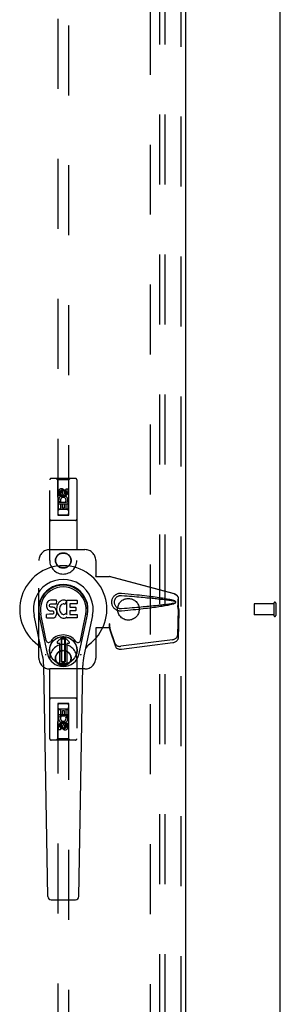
# Model space of a CAD drawing. Header units: inches. Extents: x 0 to 293, y 0 to 190.
# Tile 22 of 30: x 123.51 to 129.51, y 88.33 to 111.02. Entities that reach past the tile are written whole.
import ezdxf

# ---------------------------------------------------------------- set-up
doc = ezdxf.new("R2010")
doc.units = ezdxf.units.IN
doc.header["$LTSCALE"] = 16.12069
doc.header["$MEASUREMENT"] = 0
doc.linetypes.add('HIDDEN', pattern=[0.2, 0.1, -0.1])
doc.layers.get('0').update_dxf_attribs({"linetype": 'CONTINUOUS'})
for name, color, linetype in [('DEFAULT_2', 8, 'HIDDEN'), ('MAIN_RH_DOOR_ASSEMBLY', 7, 'CONTINUOUS'), ('SUBPANEL', 7, 'CONTINUOUS')]:
    doc.layers.add(name, color=color, linetype=linetype)

msp = doc.modelspace()

# ---------------------------------------------------------------- linework, layer by layer
at = {"color": 7, "linetype": 'Continuous'}
msp.add_line((129.513, 53.54), (129.513, 137.332), dxfattribs=at)
at = {"layer": 'DEFAULT_2', "color": 8, "linetype": 'HIDDEN'}
for p, q in [((126.513, 133.936), (126.513, 60.936)), ((129.366, 97.578), (129.366, 97.294)), ((129.409, 97.578), (129.409, 97.294)), ((128.909, 97.55), (128.909, 97.322)), ((129.366, 97.56), (128.919, 97.56)), ((129.366, 97.312), (128.919, 97.312))]:
    msp.add_line(p, q, dxfattribs=at)
for centre, radius, start, end in [((129.388, 97.578), 0.0215, 0, 180), ((128.919, 97.55), 0.01, 90, 180), ((128.919, 97.322), 0.01, 180, 270), ((129.388, 97.294), 0.0215, 180, 360)]:
    msp.add_arc(centre, radius, start, end, dxfattribs=at)
at = {"layer": 'MAIN_RH_DOOR_ASSEMBLY', "color": 8, "linetype": 'HIDDEN'}
for p, q in [((127.222, 134.582), (127.222, 60.29)), ((124.388, 133.609), (124.388, 99.607)), ((124.638, 99.607), (124.638, 133.609)), ((124.201, 98.561), (124.201, 100.419)), ((124.796, 100.449), (124.231, 100.449)), ((124.383, 100.419), (124.353, 100.449)), ((124.643, 100.419), (124.383, 100.419)), ((124.383, 100.419), (124.387, 99.609)), ((124.64, 99.609), (124.643, 100.419)), ((124.643, 100.419), (124.673, 100.449)), ((124.826, 100.419), (124.826, 98.561)), ((124.407, 100.059), (124.407, 100.151)), ((124.449, 100.151), (124.449, 100.059)), ((124.513, 100.18), (124.451, 100.144)), ((124.451, 100.144), (124.461, 100.139)), ((124.451, 100.144), (124.451, 100.072)), ((124.451, 100.072), (124.461, 100.078)), ((124.451, 100.072), (124.513, 100.036)), ((124.513, 100.169), (124.461, 100.139)), ((124.461, 100.139), (124.461, 100.078)), ((124.461, 100.078), (124.513, 100.048)), ((124.493, 100.123), (124.493, 100.151)), ((124.576, 100.144), (124.513, 100.18)), ((124.513, 100.18), (124.513, 100.169)), ((124.566, 100.139), (124.513, 100.169)), ((124.513, 100.048), (124.566, 100.078)), ((124.513, 100.036), (124.576, 100.072)), ((124.534, 100.165), (124.534, 100.119)), ((124.576, 100.144), (124.566, 100.139)), ((124.566, 100.078), (124.566, 100.139)), ((124.576, 100.072), (124.566, 100.078)), ((124.576, 100.072), (124.576, 100.144)), ((124.578, 100.215), (124.62, 100.215)), ((124.578, 100.123), (124.578, 100.215)), ((124.62, 100.215), (124.62, 100.123)), ((124.641, 99.859), (124.386, 99.859)), ((124.449, 100.059), (124.407, 100.059)), ((124.407, 99.903), (124.584, 99.903)), ((124.407, 99.746), (124.407, 99.903)), ((124.455, 99.927), (124.416, 99.91)), ((124.492, 99.86), (124.449, 99.86)), ((124.449, 99.86), (124.449, 99.746)), ((124.492, 99.768), (124.492, 99.86)), ((124.513, 100.036), (124.513, 100.048)), ((124.578, 99.86), (124.534, 99.86)), ((124.534, 99.86), (124.534, 99.768)), ((124.584, 99.903), (124.566, 99.916)), ((124.578, 99.746), (124.578, 99.86)), ((124.609, 99.906), (124.608, 99.903)), ((124.608, 99.903), (124.62, 99.903)), ((124.62, 99.903), (124.62, 99.746)), ((124.387, 99.609), (124.64, 99.609)), ((124.388, 99.61), (124.638, 99.61)), ((124.449, 99.746), (124.407, 99.746)), ((124.598, 99.734), (124.428, 99.734)), ((124.534, 99.768), (124.492, 99.768)), ((124.62, 99.746), (124.578, 99.746)), ((124.796, 99.484), (124.231, 99.484)), ((124.388, 99.607), (124.638, 99.607)), ((124.201, 98.811), (125.013, 98.811)), ((123.951, 96.311), (123.951, 98.561)), ((125.263, 98.561), (125.263, 98.208)), ((125.26, 98.191), (125.263, 98.208)), ((125.26, 98.191), (125.581, 98.191)), ((125.268, 98.191), (125.263, 98.208)), ((127.071, 97.789), (125.574, 98.191)), ((127.079, 97.789), (125.581, 98.191)), ((127.164, 97.438), (127.164, 97.668)), ((127.171, 97.438), (127.171, 97.668)), ((127.142, 97.52), (127.164, 97.438)), ((127.163, 97.45), (127.144, 96.835)), ((127.149, 97.52), (127.171, 97.438)), ((127.176, 97.379), (127.157, 96.763)), ((127.163, 97.45), (127.176, 97.379)), ((127.171, 97.438), (127.164, 97.438)), ((127.165, 97.466), (127.174, 97.409)), ((127.174, 97.409), (127.175, 97.393)), ((125.581, 97.011), (125.26, 97.011)), ((125.26, 97.011), (125.263, 96.994)), ((125.268, 97.011), (125.263, 96.994)), ((125.263, 96.994), (125.263, 96.311)), ((125.581, 97.099), (125.574, 97.099)), ((125.574, 97.099), (125.574, 97.011)), ((125.712, 96.641), (125.58, 97.024)), ((125.594, 96.953), (125.58, 97.024)), ((125.581, 97.099), (125.581, 97.011)), ((125.584, 97.02), (125.594, 96.953)), ((125.725, 96.57), (125.594, 96.953)), ((127.026, 96.735), (125.839, 96.583)), ((127.04, 96.664), (125.852, 96.512)), ((124.201, 94.454), (124.201, 96.311)), ((124.826, 96.311), (124.826, 94.454)), ((125.013, 96.061), (124.201, 96.061)), ((124.796, 95.389), (124.231, 95.389)), ((124.387, 95.264), (124.383, 94.454)), ((124.387, 95.264), (124.64, 95.264)), ((124.638, 95.265), (124.388, 95.265)), ((124.388, 95.265), (124.388, 61.264)), ((124.638, 95.262), (124.388, 95.262)), ((124.407, 95.126), (124.449, 95.126)), ((124.407, 94.97), (124.407, 95.126)), ((124.428, 95.139), (124.598, 95.139)), ((124.449, 95.126), (124.449, 95.012)), ((124.493, 95.104), (124.535, 95.104)), ((124.493, 95.012), (124.493, 95.104)), ((124.535, 95.104), (124.535, 95.012)), ((124.578, 95.126), (124.62, 95.126)), ((124.578, 95.012), (124.578, 95.126)), ((124.62, 95.126), (124.62, 94.97)), ((124.638, 61.264), (124.638, 95.265)), ((124.643, 94.454), (124.64, 95.264)), ((124.386, 95.014), (124.641, 95.014)), ((124.419, 94.97), (124.407, 94.97)), ((124.417, 94.966), (124.419, 94.97)), ((124.62, 94.97), (124.442, 94.97)), ((124.442, 94.97), (124.461, 94.957)), ((124.449, 95.012), (124.493, 95.012)), ((124.535, 95.012), (124.578, 95.012)), ((124.572, 94.945), (124.611, 94.962)), ((124.407, 94.657), (124.407, 94.749)), ((124.449, 94.657), (124.407, 94.657)), ((124.449, 94.749), (124.449, 94.657)), ((124.513, 94.836), (124.451, 94.8)), ((124.451, 94.8), (124.461, 94.794)), ((124.451, 94.8), (124.451, 94.728)), ((124.451, 94.728), (124.461, 94.734)), ((124.451, 94.728), (124.513, 94.692)), ((124.513, 94.824), (124.461, 94.794)), ((124.461, 94.794), (124.461, 94.734)), ((124.461, 94.734), (124.513, 94.703)), ((124.493, 94.707), (124.493, 94.753)), ((124.576, 94.8), (124.513, 94.836)), ((124.513, 94.836), (124.513, 94.824)), ((124.566, 94.794), (124.513, 94.824)), ((124.513, 94.703), (124.566, 94.734)), ((124.513, 94.692), (124.576, 94.728)), ((124.513, 94.692), (124.513, 94.703)), ((124.534, 94.749), (124.534, 94.721)), ((124.576, 94.8), (124.566, 94.794)), ((124.566, 94.734), (124.566, 94.794)), ((124.576, 94.728), (124.566, 94.734)), ((124.576, 94.728), (124.576, 94.8)), ((124.578, 94.813), (124.62, 94.813)), ((124.578, 94.721), (124.578, 94.813)), ((124.62, 94.813), (124.62, 94.721)), ((124.796, 94.424), (124.231, 94.424)), ((124.383, 94.454), (124.353, 94.424)), ((124.643, 94.454), (124.383, 94.454)), ((124.643, 94.454), (124.673, 94.424))]:
    msp.add_line(p, q, dxfattribs=at)
at = {"layer": 'MAIN_RH_DOOR_ASSEMBLY', "color": 3, "linetype": 'Continuous'}
msp.add_line((127.326, 134.582), (127.326, 60.29), dxfattribs=at)
at = {"layer": 'MAIN_RH_DOOR_ASSEMBLY', "color": 7, "linetype": 'Continuous'}
for p, q in [((124.134, 97.574), (124.129, 97.55)), ((124.144, 97.596), (124.134, 97.574)), ((124.157, 97.616), (124.144, 97.596)), ((124.166, 97.624), (124.157, 97.616)), ((124.175, 97.63), (124.166, 97.624)), ((124.197, 97.64), (124.175, 97.63)), ((124.22, 97.647), (124.197, 97.64)), ((124.36, 97.647), (124.22, 97.647)), ((124.358, 97.563), (124.359, 97.568)), ((124.359, 97.568), (124.361, 97.581)), ((124.362, 97.605), (124.36, 97.647)), ((124.361, 97.581), (124.362, 97.605)), ((124.394, 97.567), (124.383, 97.547)), ((124.407, 97.585), (124.394, 97.567)), ((124.421, 97.602), (124.407, 97.585)), ((124.438, 97.617), (124.421, 97.602)), ((124.456, 97.63), (124.438, 97.617)), ((124.476, 97.639), (124.456, 97.63)), ((124.498, 97.644), (124.476, 97.639)), ((124.52, 97.646), (124.498, 97.644)), ((124.543, 97.646), (124.52, 97.646)), ((124.554, 97.644), (124.543, 97.646)), ((124.564, 97.641), (124.554, 97.644)), ((124.584, 97.623), (124.558, 97.555)), ((124.583, 97.628), (124.564, 97.641)), ((124.593, 97.645), (124.83, 97.645)), ((124.593, 97.32), (124.593, 97.645)), ((124.834, 97.641), (124.834, 97.567)), ((124.129, 97.55), (124.127, 97.527)), ((124.127, 97.527), (124.128, 97.503)), ((124.128, 97.503), (124.132, 97.479)), ((124.132, 97.479), (124.14, 97.457)), ((124.14, 97.457), (124.153, 97.437)), ((124.153, 97.437), (124.17, 97.42)), ((124.17, 97.42), (124.189, 97.406)), ((124.189, 97.406), (124.201, 97.402)), ((124.198, 97.515), (124.199, 97.53)), ((124.199, 97.507), (124.198, 97.515)), ((124.199, 97.53), (124.201, 97.545)), ((124.201, 97.5), (124.199, 97.507)), ((124.201, 97.545), (124.204, 97.552)), ((124.206, 97.494), (124.201, 97.5)), ((124.201, 97.402), (124.212, 97.4)), ((124.204, 97.552), (124.21, 97.557)), ((124.212, 97.49), (124.206, 97.494)), ((124.21, 97.557), (124.224, 97.561)), ((124.226, 97.486), (124.212, 97.49)), ((124.212, 97.4), (124.26, 97.4)), ((124.224, 97.561), (124.239, 97.562)), ((124.25, 97.487), (124.226, 97.486)), ((124.239, 97.562), (124.352, 97.562)), ((124.274, 97.485), (124.25, 97.487)), ((124.26, 97.4), (124.267, 97.399)), ((124.267, 97.399), (124.274, 97.397)), ((124.298, 97.48), (124.274, 97.485)), ((124.274, 97.397), (124.28, 97.392)), ((124.28, 97.392), (124.285, 97.386)), ((124.291, 97.343), (124.282, 97.331)), ((124.285, 97.386), (124.292, 97.373)), ((124.293, 97.35), (124.291, 97.343)), ((124.292, 97.373), (124.294, 97.357)), ((124.294, 97.357), (124.293, 97.35)), ((124.309, 97.475), (124.298, 97.48)), ((124.319, 97.469), (124.309, 97.475)), ((124.336, 97.452), (124.319, 97.469)), ((124.349, 97.432), (124.336, 97.452)), ((124.358, 97.41), (124.349, 97.432)), ((124.352, 97.562), (124.358, 97.563)), ((124.365, 97.386), (124.358, 97.41)), ((124.364, 97.483), (124.359, 97.439)), ((124.359, 97.439), (124.36, 97.417)), ((124.359, 97.315), (124.366, 97.339)), ((124.36, 97.417), (124.364, 97.395)), ((124.368, 97.505), (124.364, 97.483)), ((124.364, 97.395), (124.368, 97.373)), ((124.367, 97.363), (124.365, 97.386)), ((124.366, 97.339), (124.367, 97.363)), ((124.374, 97.527), (124.368, 97.505)), ((124.368, 97.373), (124.375, 97.352)), ((124.383, 97.547), (124.374, 97.527)), ((124.375, 97.352), (124.396, 97.313)), ((124.43, 97.455), (124.429, 97.428)), ((124.429, 97.428), (124.43, 97.415)), ((124.433, 97.482), (124.43, 97.455)), ((124.43, 97.415), (124.433, 97.402)), ((124.437, 97.494), (124.433, 97.482)), ((124.433, 97.402), (124.443, 97.377)), ((124.442, 97.506), (124.437, 97.494)), ((124.457, 97.529), (124.442, 97.506)), ((124.443, 97.377), (124.457, 97.354)), ((124.465, 97.54), (124.457, 97.529)), ((124.457, 97.354), (124.466, 97.344)), ((124.476, 97.547), (124.465, 97.54)), ((124.466, 97.344), (124.476, 97.335)), ((124.501, 97.558), (124.476, 97.547)), ((124.513, 97.561), (124.501, 97.558)), ((124.527, 97.561), (124.513, 97.561)), ((124.54, 97.558), (124.527, 97.561)), ((124.552, 97.553), (124.54, 97.558)), ((124.564, 97.331), (124.575, 97.339)), ((124.663, 97.558), (124.663, 97.49)), ((124.665, 97.399), (124.665, 97.322)), ((124.83, 97.562), (124.668, 97.562)), ((124.668, 97.486), (124.799, 97.486)), ((124.799, 97.404), (124.669, 97.404)), ((124.804, 97.481), (124.804, 97.408)), ((124.037, 96.366), (123.84, 97.292)), ((124.148, 96.414), (123.955, 97.317)), ((124.003, 97.091), (123.959, 97.318)), ((124.071, 96.944), (123.996, 97.325)), ((124.13, 97.241), (124.13, 97.316)), ((124.194, 97.321), (124.134, 97.32)), ((124.135, 97.236), (124.279, 97.236)), ((124.254, 97.321), (124.194, 97.321)), ((124.27, 97.322), (124.254, 97.321)), ((124.276, 97.326), (124.27, 97.322)), ((124.282, 97.331), (124.276, 97.326)), ((124.279, 97.236), (124.291, 97.238)), ((124.291, 97.238), (124.302, 97.242)), ((124.302, 97.242), (124.322, 97.255)), ((124.322, 97.255), (124.339, 97.272)), ((124.339, 97.272), (124.345, 97.282)), ((124.345, 97.282), (124.351, 97.293)), ((124.351, 97.293), (124.359, 97.315)), ((124.396, 97.313), (124.409, 97.294)), ((124.409, 97.294), (124.424, 97.277)), ((124.424, 97.277), (124.44, 97.262)), ((124.44, 97.262), (124.458, 97.249)), ((124.458, 97.249), (124.468, 97.244)), ((124.468, 97.244), (124.478, 97.24)), ((124.476, 97.335), (124.487, 97.328)), ((124.478, 97.24), (124.5, 97.234)), ((124.487, 97.328), (124.499, 97.323)), ((124.499, 97.323), (124.512, 97.32)), ((124.5, 97.234), (124.522, 97.232)), ((124.512, 97.32), (124.526, 97.32)), ((124.522, 97.232), (124.544, 97.235)), ((124.526, 97.32), (124.539, 97.322)), ((124.539, 97.322), (124.552, 97.326)), ((124.544, 97.235), (124.565, 97.242)), ((124.552, 97.326), (124.564, 97.331)), ((124.565, 97.242), (124.584, 97.253)), ((124.581, 97.338), (124.593, 97.32)), ((124.584, 97.253), (124.585, 97.253)), ((124.595, 97.253), (124.585, 97.253)), ((124.595, 97.241), (124.595, 97.253)), ((124.831, 97.236), (124.6, 97.236)), ((124.669, 97.317), (124.831, 97.317)), ((124.835, 97.313), (124.835, 97.241)), ((124.879, 96.414), (125.072, 97.317)), ((124.956, 96.944), (125.031, 97.325)), ((125.187, 97.292), (124.99, 96.366)), ((125.024, 97.091), (125.068, 97.318)), ((124.119, 96.719), (124.071, 96.944)), ((124.908, 96.719), (124.956, 96.944)), ((124.375, 96.683), (124.486, 96.793)), ((124.486, 96.793), (124.375, 96.683)), ((124.47, 96.755), (124.484, 96.769)), ((124.484, 96.741), (124.47, 96.755)), ((124.47, 96.228), (124.47, 96.755)), ((124.484, 96.769), (124.543, 96.769)), ((124.484, 96.769), (124.498, 96.755)), ((124.498, 96.755), (124.484, 96.741)), ((124.484, 96.242), (124.484, 96.741)), ((124.498, 96.755), (124.529, 96.755)), ((124.529, 96.755), (124.543, 96.769)), ((124.543, 96.741), (124.529, 96.755)), ((124.652, 96.683), (124.541, 96.793)), ((124.541, 96.793), (124.652, 96.683)), ((124.543, 96.769), (124.557, 96.755)), ((124.557, 96.755), (124.543, 96.741)), ((124.543, 96.741), (124.543, 96.242)), ((124.557, 96.755), (124.557, 96.228)), ((124.431, 96.649), (124.389, 96.649)), ((124.431, 96.649), (124.389, 96.649)), ((124.431, 96.649), (124.431, 96.649)), ((124.431, 96.19), (124.431, 96.649)), ((124.431, 96.19), (124.431, 96.649)), ((124.638, 96.649), (124.596, 96.649)), ((124.638, 96.649), (124.596, 96.649)), ((124.596, 96.649), (124.596, 96.649)), ((124.596, 96.649), (124.596, 96.19)), ((124.596, 96.649), (124.596, 96.19)), ((124.47, 96.228), (124.484, 96.242)), ((124.484, 96.214), (124.47, 96.228)), ((124.484, 96.242), (124.498, 96.228)), ((124.498, 96.228), (124.484, 96.214)), ((124.543, 96.214), (124.484, 96.214)), ((124.529, 96.228), (124.498, 96.228)), ((124.529, 96.228), (124.543, 96.242)), ((124.543, 96.214), (124.529, 96.228)), ((124.543, 96.242), (124.557, 96.228)), ((124.557, 96.228), (124.543, 96.214)), ((124.156, 90.82), (124.063, 96.141)), ((124.871, 90.82), (124.964, 96.141)), ((124.234, 90.743), (124.793, 90.743))]:
    msp.add_line(p, q, dxfattribs=at)
at = {"layer": 'MAIN_RH_DOOR_ASSEMBLY', "color": 8, "linetype": 'HIDDEN'}
for points in [[(125.857, 97.393), (125.844, 97.392), (125.832, 97.392), (125.819, 97.393), (125.806, 97.394), (125.793, 97.397), (125.78, 97.4), (125.768, 97.404), (125.756, 97.409), (125.745, 97.414), (125.733, 97.42), (125.722, 97.428), (125.71, 97.436), (125.699, 97.446), (125.688, 97.457), (125.677, 97.469), (125.666, 97.484), (125.657, 97.499), (125.649, 97.515), (125.642, 97.531), (125.637, 97.548), (125.634, 97.566), (125.632, 97.583), (125.631, 97.6), (125.631, 97.618), (125.633, 97.635), (125.637, 97.652), (125.642, 97.669), (125.648, 97.686), (125.656, 97.702), (125.665, 97.717), (125.676, 97.731), (125.687, 97.744), (125.698, 97.755), (125.709, 97.765), (125.721, 97.774), (125.732, 97.781), (125.744, 97.788), (125.756, 97.793), (125.768, 97.798), (125.78, 97.802), (125.793, 97.805), (125.805, 97.808), (125.818, 97.809)], [(125.818, 97.809), (125.831, 97.81), (125.844, 97.81), (125.857, 97.809)], [(125.857, 97.809), (125.933, 97.801), (126.006, 97.794), (126.075, 97.787), (126.142, 97.78), (126.206, 97.773), (126.268, 97.766), (126.327, 97.76), (126.383, 97.753), (126.438, 97.747), (126.49, 97.74), (126.539, 97.734), (126.587, 97.728), (126.633, 97.722), (126.677, 97.716), (126.719, 97.71), (126.759, 97.704), (126.798, 97.698), (126.835, 97.692), (126.87, 97.686), (126.904, 97.68), (126.936, 97.673), (126.967, 97.667), (126.996, 97.66), (127.024, 97.653), (127.051, 97.645), (127.076, 97.636)], [(125.857, 97.447), (125.848, 97.446), (125.839, 97.446), (125.829, 97.447), (125.82, 97.448), (125.811, 97.45), (125.801, 97.452), (125.793, 97.455), (125.784, 97.459), (125.776, 97.463), (125.767, 97.468), (125.759, 97.473), (125.751, 97.479), (125.743, 97.486), (125.735, 97.494), (125.727, 97.503), (125.719, 97.513), (125.713, 97.524), (125.707, 97.535), (125.702, 97.547), (125.699, 97.558), (125.696, 97.569), (125.694, 97.579), (125.693, 97.59), (125.693, 97.6), (125.693, 97.611), (125.694, 97.621), (125.696, 97.632), (125.698, 97.643), (125.702, 97.654), (125.706, 97.665), (125.712, 97.676), (125.718, 97.687), (125.726, 97.697), (125.733, 97.707), (125.742, 97.715), (125.75, 97.722), (125.758, 97.729), (125.766, 97.734), (125.775, 97.739), (125.783, 97.743), (125.792, 97.747), (125.801, 97.75), (125.81, 97.752), (125.819, 97.754), (125.829, 97.755), (125.838, 97.756), (125.848, 97.756), (125.857, 97.756)], [(125.857, 97.756), (125.921, 97.75), (125.982, 97.745), (126.041, 97.74), (126.098, 97.735), (126.153, 97.73), (126.205, 97.726), (126.256, 97.721), (126.305, 97.717), (126.352, 97.713), (126.397, 97.708), (126.44, 97.704), (126.481, 97.701), (126.521, 97.697), (126.558, 97.693), (126.594, 97.69), (126.629, 97.686), (126.662, 97.683), (126.693, 97.679), (126.723, 97.676), (126.752, 97.673), (126.78, 97.67), (126.808, 97.667), (126.835, 97.663), (126.862, 97.66), (126.889, 97.657), (126.916, 97.653), (126.942, 97.649), (126.969, 97.645), (126.996, 97.641), (127.023, 97.636), (127.049, 97.631), (127.076, 97.625)], [(127.076, 97.577), (127.049, 97.571), (127.023, 97.566), (126.996, 97.561), (126.969, 97.557), (126.943, 97.553), (126.916, 97.549), (126.889, 97.545), (126.862, 97.542), (126.836, 97.539), (126.809, 97.536), (126.781, 97.532), (126.753, 97.529), (126.724, 97.526), (126.694, 97.523), (126.662, 97.519), (126.63, 97.516), (126.595, 97.513), (126.559, 97.509), (126.522, 97.505), (126.482, 97.502), (126.441, 97.498), (126.398, 97.494), (126.353, 97.49), (126.306, 97.485), (126.257, 97.481), (126.206, 97.476), (126.153, 97.472), (126.098, 97.467), (126.041, 97.462), (125.982, 97.457), (125.921, 97.452), (125.857, 97.447)], [(127.076, 97.566), (127.053, 97.558), (127.029, 97.551), (127.004, 97.544), (126.977, 97.538), (126.949, 97.532), (126.92, 97.526), (126.89, 97.52), (126.858, 97.514), (126.825, 97.509), (126.79, 97.503), (126.754, 97.497), (126.717, 97.492), (126.678, 97.486), (126.637, 97.481), (126.595, 97.475), (126.551, 97.469), (126.505, 97.464), (126.457, 97.458), (126.407, 97.452), (126.355, 97.446), (126.301, 97.44), (126.245, 97.433), (126.187, 97.427), (126.126, 97.421), (126.063, 97.414), (125.997, 97.407), (125.928, 97.4), (125.857, 97.393)], [(127.071, 97.789), (127.084, 97.784), (127.096, 97.779), (127.108, 97.772), (127.119, 97.764), (127.129, 97.754), (127.138, 97.744), (127.145, 97.733), (127.152, 97.721), (127.157, 97.708), (127.161, 97.695), (127.163, 97.682), (127.164, 97.668)], [(127.076, 97.636), (127.082, 97.633), (127.087, 97.629), (127.091, 97.624), (127.095, 97.619), (127.098, 97.613), (127.099, 97.608), (127.1, 97.601), (127.099, 97.595), (127.098, 97.589), (127.095, 97.583), (127.092, 97.578), (127.087, 97.573), (127.082, 97.569), (127.076, 97.566)], [(127.076, 97.625), (127.081, 97.623), (127.085, 97.621), (127.089, 97.618), (127.092, 97.614), (127.094, 97.61), (127.096, 97.605), (127.096, 97.601), (127.096, 97.596), (127.094, 97.592), (127.092, 97.588), (127.089, 97.584), (127.085, 97.581), (127.081, 97.579), (127.076, 97.577)], [(127.171, 97.668), (127.17, 97.682), (127.168, 97.695), (127.165, 97.708), (127.16, 97.721), (127.153, 97.733), (127.145, 97.744), (127.137, 97.754), (127.127, 97.764), (127.116, 97.772), (127.104, 97.779), (127.092, 97.784), (127.079, 97.789)], [(127.142, 97.52), (127.147, 97.5), (127.152, 97.481), (127.158, 97.462), (127.163, 97.444), (127.169, 97.426), (127.174, 97.409)], [(127.149, 97.52), (127.152, 97.51), (127.155, 97.501), (127.157, 97.492), (127.16, 97.483), (127.163, 97.474), (127.165, 97.466)], [(127.165, 97.466), (127.165, 97.463), (127.164, 97.46), (127.164, 97.457), (127.164, 97.455), (127.163, 97.452), (127.163, 97.45)], [(127.175, 97.393), (127.176, 97.383), (127.176, 97.379)], [(125.574, 97.099), (125.576, 97.078), (125.579, 97.058), (125.582, 97.039), (125.584, 97.02)], [(125.581, 97.04), (125.58, 97.035), (125.58, 97.032), (125.58, 97.029), (125.58, 97.027), (125.58, 97.024)], [(125.581, 97.099), (125.581, 97.088), (125.581, 97.058)], [(125.588, 96.992), (125.587, 97.002), (125.584, 97.02), (125.583, 97.036), (125.582, 97.05), (125.581, 97.063), (125.581, 97.071)], [(125.581, 97.058), (125.581, 97.049), (125.581, 97.04)], [(127.026, 96.735), (127.042, 96.738), (127.056, 96.742), (127.071, 96.748), (127.085, 96.754), (127.097, 96.762), (127.109, 96.77), (127.119, 96.78), (127.127, 96.79), (127.134, 96.801), (127.139, 96.812), (127.142, 96.823), (127.144, 96.835)], [(127.157, 96.763), (127.156, 96.752), (127.153, 96.741), (127.148, 96.73), (127.141, 96.719), (127.132, 96.709), (127.122, 96.699), (127.111, 96.691), (127.098, 96.683), (127.084, 96.676), (127.07, 96.671), (127.055, 96.667), (127.04, 96.664)], [(125.712, 96.641), (125.716, 96.631), (125.722, 96.622), (125.729, 96.614), (125.738, 96.606), (125.747, 96.599), (125.758, 96.594), (125.77, 96.589), (125.783, 96.585), (125.796, 96.583), (125.81, 96.582), (125.824, 96.582), (125.839, 96.583)], [(125.852, 96.512), (125.838, 96.511), (125.824, 96.511), (125.81, 96.512), (125.796, 96.514), (125.784, 96.518), (125.772, 96.522), (125.761, 96.528), (125.751, 96.535), (125.743, 96.542), (125.735, 96.551), (125.73, 96.56), (125.725, 96.57)]]:
    msp.add_lwpolyline(points, dxfattribs=at)
at = {"layer": 'MAIN_RH_DOOR_ASSEMBLY', "color": 7, "linetype": 'Continuous'}
for points in [[(124.115, 96.383), (124.113, 96.389), (124.112, 96.394), (124.11, 96.4), (124.109, 96.405)], [(124.918, 96.405), (124.916, 96.4), (124.915, 96.394), (124.913, 96.389), (124.912, 96.383)]]:
    msp.add_lwpolyline(points, dxfattribs=at)
at = {"layer": 'MAIN_RH_DOOR_ASSEMBLY', "color": 8, "linetype": 'HIDDEN'}
for centre, radius in [((124.513, 100.109), 0.085), ((124.513, 100.109), 0.0845), ((124.513, 98.561), 0.18), ((124.513, 98.561), 0.172), ((124.513, 96.311), 0.18), ((124.513, 96.311), 0.172), ((124.513, 94.764), 0.085), ((124.513, 94.764), 0.0845)]:
    msp.add_circle(centre, radius, dxfattribs=at)
at = {"layer": 'MAIN_RH_DOOR_ASSEMBLY', "color": 7, "linetype": 'Continuous'}
for radius in [0.317, 0.313]:
    msp.add_circle((124.513, 96.492), radius, dxfattribs=at)
at = {"layer": 'MAIN_RH_DOOR_ASSEMBLY', "color": 8, "linetype": 'HIDDEN'}
for centre, radius, start, end in [((124.231, 100.419), 0.03, 90, 180), ((124.796, 100.419), 0.03, 0, 90), ((124.471, 100.151), 0.0644, 12.2995, 180.0775), ((124.471, 100.151), 0.0219, 359.9011, 180), ((124.557, 100.123), 0.0635, 180, 360), ((124.556, 100.123), 0.0219, 190.307, 360), ((124.514, 99.952), 0.107, 334.2636, 203.4027), ((124.514, 99.952), 0.0639, 324.8895, 203.4026), ((124.428, 99.694), 0.04, 90, 180), ((124.428, 99.649), 0.04, 180, 270), ((124.598, 99.694), 0.04, 0, 90), ((124.598, 99.649), 0.04, 270, 360), ((124.231, 99.514), 0.03, 180, 270), ((124.796, 99.514), 0.03, 270, 360), ((124.201, 98.561), 0.25, 90, 180), ((125.013, 98.561), 0.25, 0, 90), ((124.513, 98.561), 0.312, 180, 360), ((124.513, 96.311), 0.312, 0, 180), ((124.201, 96.311), 0.25, 180, 270), ((125.013, 96.311), 0.25, 270, 360), ((124.231, 95.359), 0.03, 90, 180), ((124.796, 95.359), 0.03, 0, 90), ((124.428, 95.224), 0.04, 90, 180), ((124.428, 95.179), 0.04, 180, 270), ((124.598, 95.224), 0.04, 0, 90), ((124.598, 95.179), 0.04, 270, 360), ((124.513, 94.92), 0.107, 154.2636, 23.4027), ((124.513, 94.92), 0.0639, 144.8895, 23.4026), ((124.47, 94.749), 0.0635, 0, 180), ((124.471, 94.749), 0.0219, 10.307, 180), ((124.556, 94.721), 0.0644, 192.2995, 0.0775), ((124.556, 94.721), 0.0219, 179.9011, 360), ((124.231, 94.454), 0.03, 180, 270), ((124.796, 94.454), 0.03, 270, 360)]:
    msp.add_arc(centre, radius, start, end, dxfattribs=at)
at = {"layer": 'MAIN_RH_DOOR_ASSEMBLY', "color": 7, "linetype": 'Continuous'}
for centre, radius, start, end in [((124.513, 97.436), 1.004, 305.5066, 234.4934), ((124.513, 97.436), 0.689, 347.9703, 192.0297), ((124.513, 97.436), 0.571, 347.9703, 192.0297), ((124.513, 97.426), 0.527, 348.9402, 191.0594), ((124.58, 97.625), 0.00448, 339.0016, 51.8729), ((124.83, 97.641), 0.00448, 0, 90), ((124.83, 97.567), 0.00448, 270, 360), ((124.554, 97.557), 0.00448, 246.1578, 339.0016), ((124.578, 97.335), 0.00448, 34.0893, 127.3444), ((124.668, 97.558), 0.00448, 90, 180), ((124.668, 97.49), 0.00448, 180, 270), ((124.669, 97.399), 0.00448, 90, 180), ((124.799, 97.481), 0.00448, 0, 90), ((124.799, 97.408), 0.00448, 270, 360), ((124.134, 97.316), 0.00448, 90, 180.0119), ((124.135, 97.241), 0.00483, 180, 270), ((124.6, 97.241), 0.00448, 180, 270), ((124.669, 97.322), 0.00448, 180, 270), ((124.831, 97.313), 0.00448, 0, 90), ((124.831, 97.241), 0.00448, 270, 360), ((124.177, 96.731), 0.0591, 192.0297, 324.5763), ((124.513, 96.492), 0.354, 35.4237, 144.5763), ((124.389, 96.669), 0.0197, 135, 270), ((124.389, 96.669), 0.0195, 135, 270), ((124.513, 96.765), 0.0394, 45, 135), ((124.513, 96.765), 0.0392, 45, 135), ((124.638, 96.669), 0.0197, 270, 45), ((124.638, 96.669), 0.0195, 270, 45), ((124.85, 96.731), 0.0591, 215.4237, 347.9703), ((123.816, 96.459), 0.197, 12.0297, 54.4934), ((125.211, 96.459), 0.197, 125.5066, 167.9703), ((122.882, 96.12), 1.181, 1, 12.0297), ((124.513, 96.492), 0.374, 192.0297, 347.9703), ((126.145, 96.12), 1.181, 167.9703, 179), ((124.513, 96.492), 0.313, 254.7027, 285.2973), ((124.234, 90.822), 0.0787, 181, 270), ((124.793, 90.822), 0.0787, 270, 359)]:
    msp.add_arc(centre, radius, start, end, dxfattribs=at)
msp.add_ellipse((124.513, 97.426), major_axis=(0, 0.565), ratio=0.999848, start_param=-1.76365, end_param=1.76365, dxfattribs=at)
at = {"layer": 'SUBPANEL', "color": 8, "linetype": 'HIDDEN'}
for p, q in [((126.732, 131.405), (126.732, 63.467)), ((126.857, 131.405), (126.857, 63.467))]:
    msp.add_line(p, q, dxfattribs=at)
msp.add_circle((126.013, 97.436), 0.25, dxfattribs=at)

doc.saveas('drawing.dxf')
